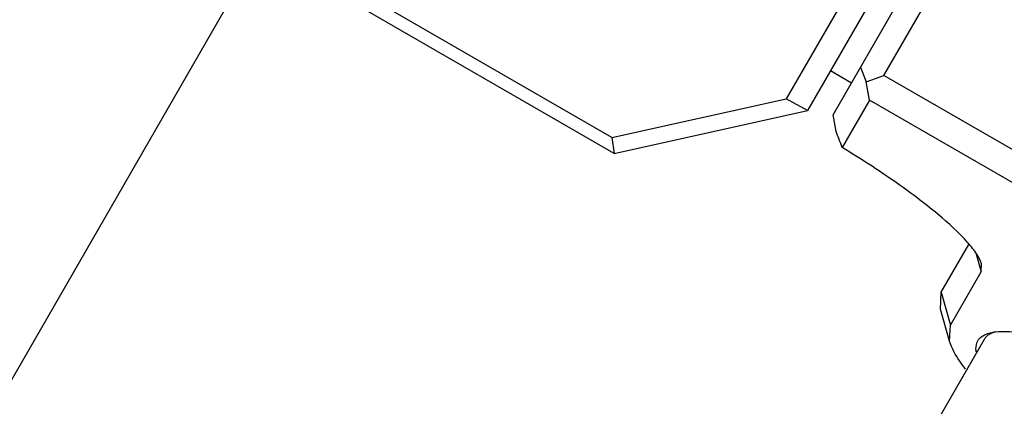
# Model space of a CAD drawing. Header units: millimetres. Extents: x 0 to 2550, y 0 to 1188.
# Tile 35 of 218: x 328.71 to 336.81, y 168.07 to 171.24. Entities that reach past the tile are written whole.
import ezdxf

# ---------------------------------------------------------------- set-up
doc = ezdxf.new("R2010")
doc.units = ezdxf.units.MM
doc.header["$LTSCALE"] = 46.255
for name, color, linetype in [('M2200202_PBL638', 7, 'CONTINUOUS'), ('M2200301_PBL740', 7, 'CONTINUOUS'), ('M2300101_PBL663', 7, 'CONTINUOUS'), ('M2300301_PBL683', 7, 'CONTINUOUS'), ('WFM_0608_06_2_PBL803', 7, 'CONTINUOUS')]:
    doc.layers.add(name, color=color, linetype=linetype)

msp = doc.modelspace()

# ---------------------------------------------------------------- linework, layer by layer
at = {"layer": 'M2200202_PBL638', "color": 7}
for p, q in [((335.4011, 170.4636), (336.9034, 173.0656)), ((335.8181, 170.7859), (337.0952, 172.998)), ((335.6262, 170.8535), (335.673, 170.7346)), ((335.673, 170.7346), (335.8181, 170.7859)), ((344.1319, 165.9859), (335.8181, 170.7859)), ((335.7012, 170.5834), (335.673, 170.7346)), ((335.7012, 170.5834), (335.4761, 170.1935)), ((344.015, 165.7834), (335.7012, 170.5834)), ((335.4253, 170.3261), (335.4011, 170.4636)), ((336.2906, 169.0043), (336.5174, 169.3971)), ((336.3655, 168.7341), (336.6175, 169.1706)), ((336.6175, 169.1706), (336.6209, 169.2383)), ((336.2837, 168.8649), (336.2906, 169.0043)), ((336.3591, 168.6027), (336.2837, 168.8649)), ((336.3591, 168.6027), (336.3655, 168.7341))]:
    msp.add_line(p, q, dxfattribs=at)
at = {"layer": 'M2200202_PBL638', "color": 2}
for p, q in [((336.5768, 169.3173), (336.6175, 169.1706)), ((336.2906, 169.0043), (336.3655, 168.7341))]:
    msp.add_line(p, q, dxfattribs=at)
at = {"layer": 'M2200202_PBL638', "color": 7}
for centre, radius, start, end in [((314.6134, 162.2851), 22.3113, 20.76001, 21.12467), ((336.7881, 168.2544), 0.4265, 96.59135, 98.7264)]:
    msp.add_arc(centre, radius, start, end, dxfattribs=at)
for points, knots in [([(336.6209, 169.2383), (336.6129, 169.2659), (336.5792, 169.3272), (336.4652, 169.4685), (336.2392, 169.6711), (335.8922, 169.9304), (335.6227, 170.1045), (335.4761, 170.1935)], [0, 0, 0, 0, 0.057223, 0.136935, 0.361646, 0.658338, 1, 1, 1, 1]), ([(336.7392, 168.678), (336.8005, 168.6851), (336.9477, 168.676), (337.194, 168.6249), (337.4958, 168.5333), (337.9886, 168.3494), (338.6712, 168.0367), (339.5121, 167.5841), (340.3245, 167.0821), (340.9366, 166.6474), (341.3423, 166.3125), (341.5725, 166.097), (341.7399, 165.9092), (341.8215, 165.7863), (341.8459, 165.7296)], [0, 0, 0, 0, 0.030807, 0.072835, 0.12561, 0.188022, 0.335406, 0.5, 0.664594, 0.811978, 0.87439, 0.927165, 0.969192, 1, 1, 1, 1]), ([(336.4897, 168.3714), (336.4736, 168.3925), (336.4218, 168.4643), (336.3763, 168.5429), (336.3591, 168.6027)], [0, 0, 0, 0, 0.299554, 1, 1, 1, 1]), ([(336.578, 168.5127), (336.5766, 168.5213), (336.5733, 168.5521), (336.5795, 168.5847), (336.5907, 168.6041)], [0, 0, 0, 0, 0.280181, 1, 1, 1, 1]), ([(336.645, 168.6181), (336.6528, 168.6316), (336.6679, 168.6476), (336.6858, 168.6591), (336.6907, 168.6619)], [0, 0, 0, 0, 0.732769, 1, 1, 1, 1])]:
    msp.add_open_spline(points, degree=3, knots=knots, dxfattribs=at)
for points in [[(336.5907, 168.6041), (336.5988, 168.6182), (336.6106, 168.6304), (336.6238, 168.6399)], [(336.6238, 168.6399), (336.6334, 168.6469), (336.644, 168.6526), (336.6549, 168.6573)], [(336.6549, 168.6573), (336.667, 168.6625), (336.6797, 168.6666), (336.6926, 168.6698)], [(336.6907, 168.6619), (336.7009, 168.6677), (336.7117, 168.6724), (336.7228, 168.6762)], [(336.6926, 168.6698), (336.7028, 168.6723), (336.7131, 168.6743), (336.7234, 168.6759)]]:
    msp.add_open_spline(points, degree=3, dxfattribs=at)
at = {"layer": 'M2200301_PBL740', "color": 7}
msp.add_line((327.1289, 152.1358), (336.645, 168.6181), dxfattribs=at)
at = {"layer": 'M2300101_PBL663', "color": 7}
for p, q in [((336.7695, 173.2338), (335.1897, 170.4974)), ((336.0383, 172.3673), (335.0144, 170.5939)), ((333.6005, 170.145), (331.1757, 171.545)), ((333.5804, 170.2758), (331.332, 171.574)), ((333.5804, 170.2758), (335.0144, 170.5939)), ((335.1897, 170.4974), (335.0144, 170.5939)), ((333.6005, 170.145), (335.1897, 170.4974)), ((333.5804, 170.2758), (333.6005, 170.145))]:
    msp.add_line(p, q, dxfattribs=at)
at = {"layer": 'M2300301_PBL683', "color": 7}
msp.add_line((317.3523, 148.6994), (331.2057, 172.728), dxfattribs=at)
at = {"layer": 'WFM_0608_06_2_PBL803', "color": 7}
msp.add_line((335.3796, 170.8264), (335.5528, 170.7264), dxfattribs=at)

doc.saveas('drawing.dxf')
